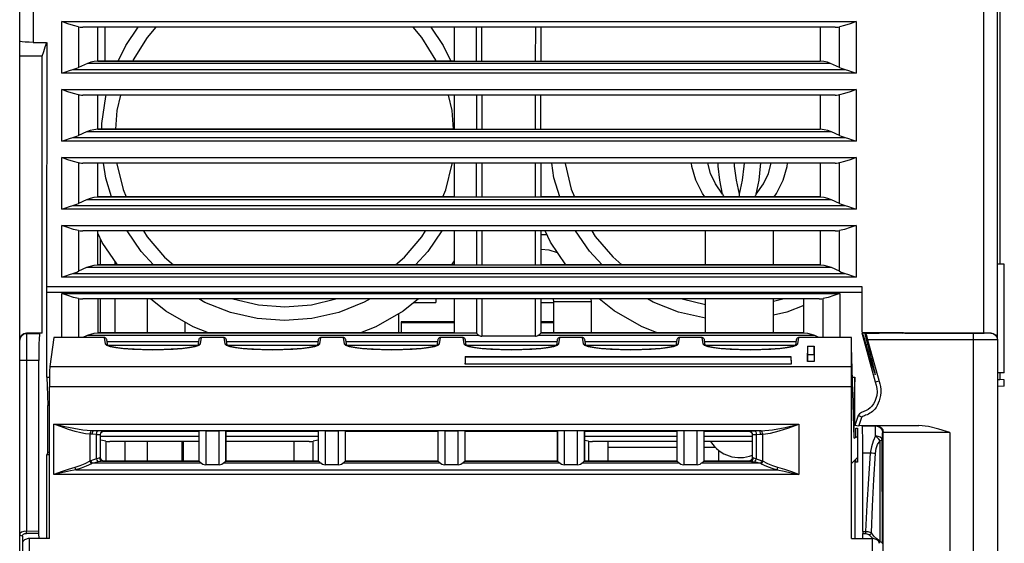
# Model space of a CAD drawing. Extents: x 0 to 420, y 0 to 297.
# Tile 5 of 30: x 190 to 226, y 52 to 71. Entities that reach past the tile are written whole.
import ezdxf

# ---------------------------------------------------------------- set-up
doc = ezdxf.new("R2010")
doc.units = 0
doc.header["$LTSCALE"] = 23.1
doc.layers.get('0').update_dxf_attribs({"linetype": 'CONTINUOUS'})

msp = doc.modelspace()

# ---------------------------------------------------------------- linework, layer by layer
at = {"color": 7, "linetype": 'CONTINUOUS'}
for p, q in [((190.216, 49.631), (190.216, 88.408)), ((226.216, 59.297), (226.216, 86.802)), ((190.716, 76.755), (190.716, 70.238)), ((225.716, 59.546), (225.716, 76.755)), ((226.304, 71.386), (226.304, 62.076)), ((191.769, 69.1), (191.769, 71.002)), ((191.769, 71.002), (221.013, 71.002)), ((192.385, 70.811), (192.385, 69.314)), ((220.236, 70.797), (192.547, 70.797)), ((193.091, 69.546), (193.091, 70.798)), ((193.359, 69.548), (193.359, 70.798)), ((206.216, 70.798), (206.216, 69.548)), ((207.232, 69.548), (207.229, 70.798)), ((209.204, 70.798), (209.2, 69.548)), ((209.404, 70.798), (209.404, 69.548)), ((219.691, 70.798), (219.691, 69.546)), ((220.398, 69.314), (220.398, 70.811)), ((221.013, 71.002), (221.013, 69.1)), ((190.241, 70.27), (190.216, 70.284)), ((190.716, 70.238), (191.207, 70.238)), ((191.211, 70.238), (191.204, 61.252)), ((191.045, 69.727), (190.216, 69.727)), ((191.045, 59.536), (191.045, 69.727)), ((192.178, 69.239), (220.605, 69.239)), ((192.714, 69.462), (192.385, 69.314)), ((220.069, 69.462), (192.714, 69.462)), ((193.091, 69.548), (219.691, 69.548)), ((193.359, 69.548), (193.091, 69.548)), ((206.216, 69.55), (193.359, 69.55)), ((206.216, 69.548), (207.029, 69.548)), ((207.076, 69.548), (207.15, 69.548)), ((209.404, 69.548), (219.691, 69.548)), ((220.398, 69.314), (220.069, 69.462)), ((221.013, 69.1), (191.769, 69.1)), ((191.769, 66.6), (191.769, 68.502)), ((191.769, 68.502), (221.013, 68.502)), ((192.385, 68.311), (192.385, 66.814)), ((220.236, 68.297), (192.547, 68.297)), ((193.091, 67.043), (193.091, 68.298)), ((206.216, 68.298), (206.216, 67.048)), ((207.029, 68.298), (207.029, 67.048)), ((207.229, 68.298), (207.229, 67.048)), ((209.204, 67.048), (209.204, 68.298)), ((209.404, 67.048), (209.404, 68.298)), ((219.691, 68.298), (219.691, 67.043)), ((220.398, 66.814), (220.398, 68.311)), ((221.013, 68.502), (221.013, 66.6)), ((192.178, 66.738), (220.605, 66.738)), ((192.682, 66.948), (192.385, 66.814)), ((220.1, 66.948), (192.682, 66.948)), ((206.216, 67.05), (193.091, 67.05)), ((193.091, 67.048), (219.691, 67.048)), ((206.216, 67.048), (207.028, 67.048)), ((207.028, 67.048), (207.028, 67.048)), ((207.229, 67.048), (209.279, 67.048)), ((209.405, 67.048), (209.405, 67.048)), ((209.405, 67.048), (219.691, 67.048)), ((220.398, 66.814), (220.1, 66.948)), ((221.013, 66.6), (191.769, 66.6)), ((191.769, 64.1), (191.769, 66.002)), ((191.769, 66.002), (221.013, 66.002)), ((221.013, 66.002), (221.013, 64.1)), ((192.385, 65.811), (192.385, 64.314)), ((220.236, 65.797), (192.547, 65.797)), ((193.091, 64.543), (193.091, 65.798)), ((206.139, 65.768), (206.141, 65.797)), ((206.216, 65.798), (206.216, 64.548)), ((207.029, 64.548), (207.029, 65.798)), ((207.229, 65.798), (207.229, 64.548)), ((209.204, 64.548), (209.204, 65.798)), ((209.404, 65.798), (209.404, 64.548)), ((219.691, 65.798), (219.691, 64.543)), ((220.398, 64.314), (220.398, 65.811)), ((206.216, 64.55), (193.091, 64.55)), ((193.091, 64.548), (219.691, 64.548)), ((206.216, 64.548), (207.029, 64.548)), ((207.229, 64.548), (209.281, 64.548)), ((219.691, 64.55), (209.404, 64.55)), ((216.716, 64.606), (216.716, 64.65)), ((216.716, 64.55), (216.716, 64.606)), ((192.178, 64.238), (220.605, 64.238)), ((192.682, 64.448), (192.385, 64.314)), ((220.1, 64.448), (192.682, 64.448)), ((220.398, 64.314), (220.1, 64.448)), ((221.013, 64.1), (191.769, 64.1)), ((191.769, 61.6), (191.769, 63.502)), ((191.769, 63.502), (221.013, 63.502)), ((221.013, 63.502), (221.013, 61.6)), ((192.385, 63.311), (192.385, 61.814)), ((220.236, 63.297), (192.547, 63.297)), ((193.091, 62.043), (193.091, 63.298)), ((206.216, 63.298), (206.216, 62.048)), ((207.029, 63.298), (207.029, 62.048)), ((207.229, 63.298), (207.229, 62.048)), ((209.204, 62.048), (209.204, 63.298)), ((209.404, 63.298), (209.404, 62.048)), ((209.404, 63.172), (209.618, 63.172)), ((215.466, 62.05), (215.466, 63.297)), ((217.966, 62.05), (217.966, 63.297)), ((219.691, 63.298), (219.691, 62.043)), ((220.398, 61.814), (220.398, 63.311)), ((193.188, 62.05), (193.188, 63.015)), ((206.216, 62.05), (193.091, 62.05)), ((193.091, 62.048), (219.691, 62.048)), ((193.731, 62.05), (193.731, 62.178)), ((206.216, 62.2), (206.114, 62.05)), ((206.216, 62.048), (207.029, 62.048)), ((207.229, 62.048), (209.281, 62.048)), ((219.691, 62.05), (209.404, 62.05)), ((226.466, 62.072), (226.216, 62.077)), ((226.466, 58.081), (226.466, 62.072)), ((192.178, 61.738), (220.605, 61.738)), ((192.682, 61.948), (192.385, 61.814)), ((220.1, 61.948), (192.682, 61.948)), ((220.398, 61.814), (220.1, 61.948)), ((221.013, 61.6), (191.769, 61.6)), ((191.207, 61.252), (221.216, 61.252)), ((191.21, 61.047), (221.216, 61.047)), ((191.216, 57.913), (191.216, 61.047)), ((191.769, 59.376), (191.769, 60.997)), ((191.769, 60.997), (220.413, 60.997)), ((220.413, 60.997), (220.413, 59.376)), ((221.216, 61.252), (221.216, 59.599)), ((192.385, 60.809), (192.385, 59.376)), ((219.648, 60.798), (192.535, 60.798)), ((193.091, 60.798), (193.091, 59.541)), ((193.187, 59.55), (193.187, 60.798)), ((193.731, 59.55), (193.731, 60.798)), ((194.924, 59.55), (194.924, 60.798)), ((204.734, 60.67), (205.536, 60.67)), ((205.536, 60.798), (205.536, 60.67)), ((206.216, 60.798), (206.216, 59.548)), ((207.029, 60.798), (207.029, 59.541)), ((207.229, 60.798), (207.229, 59.422)), ((209.204, 59.422), (209.204, 60.798)), ((209.404, 60.798), (209.404, 59.541)), ((209.404, 60.67), (209.884, 60.67)), ((209.884, 60.686), (209.869, 60.798)), ((209.884, 59.55), (209.884, 60.686)), ((211.269, 60.686), (211.258, 60.798)), ((211.269, 59.55), (211.269, 60.686)), ((214.608, 60.798), (215.466, 60.594)), ((215.466, 59.55), (215.466, 60.798)), ((217.966, 60.713), (218.318, 60.798)), ((217.966, 59.55), (217.966, 60.798)), ((219.091, 59.541), (219.091, 60.798)), ((219.798, 59.376), (219.798, 60.809)), ((204.181, 59.55), (204.181, 60.262)), ((196.309, 59.55), (196.309, 59.94)), ((204.261, 59.953), (204.261, 59.55)), ((206.216, 59.953), (204.261, 59.953)), ((204.261, 59.926), (206.216, 59.926)), ((209.884, 59.953), (209.404, 59.953)), ((209.404, 59.926), (209.884, 59.926)), ((190.466, 59.536), (190.466, 52.251)), ((191.045, 59.536), (190.466, 59.536)), ((190.466, 59.53), (190.951, 59.53)), ((191.045, 59.536), (190.951, 59.53)), ((206.216, 59.55), (193.091, 59.55)), ((193.091, 59.548), (206.216, 59.548)), ((206.216, 59.548), (207.029, 59.548)), ((219.091, 59.55), (209.404, 59.55)), ((209.404, 59.548), (219.091, 59.548)), ((221.216, 59.599), (221.231, 59.546)), ((221.216, 59.547), (221.716, 57.75)), ((221.231, 59.546), (221.345, 59.546)), ((221.234, 59.546), (221.231, 59.546)), ((221.738, 59.546), (221.234, 59.546)), ((221.234, 59.546), (221.248, 59.517)), ((221.345, 59.539), (221.854, 59.54)), ((221.356, 59.539), (221.345, 59.539)), ((221.356, 59.546), (222.734, 59.546)), ((225.328, 59.539), (221.356, 59.539)), ((222.252, 59.54), (221.814, 59.54)), ((222.229, 59.54), (222.124, 59.54)), ((222.522, 59.541), (222.229, 59.54)), ((222.407, 59.541), (222.323, 59.541)), ((222.514, 59.541), (222.407, 59.541)), ((222.699, 59.542), (222.514, 59.541)), ((222.622, 59.542), (222.544, 59.541)), ((222.678, 59.542), (222.622, 59.542)), ((222.706, 59.542), (222.678, 59.542)), ((222.734, 59.542), (222.705, 59.542)), ((222.805, 59.542), (223.805, 59.542)), ((222.805, 59.541), (222.805, 59.542)), ((223.805, 59.541), (222.805, 59.541)), ((223.805, 59.542), (224.44, 59.542)), ((223.805, 59.541), (224.492, 59.541)), ((223.805, 59.541), (223.805, 59.541)), ((224.791, 59.542), (224.44, 59.542)), ((224.492, 59.541), (224.739, 59.541)), ((224.739, 59.541), (225.565, 59.541)), ((224.791, 59.542), (225.565, 59.542)), ((225.328, 59.546), (225.716, 59.546)), ((225.716, 59.546), (225.966, 59.547)), ((225.966, 59.54), (225.966, 59.547)), ((191.473, 59.376), (191.324, 58.311)), ((193.326, 59.376), (191.473, 59.376)), ((192.697, 59.445), (192.544, 59.376)), ((207.136, 59.445), (192.697, 59.445)), ((193.326, 59.376), (193.363, 59.14)), ((193.363, 59.14), (193.415, 59.092)), ((193.457, 59.083), (193.425, 59.291)), ((193.425, 59.231), (196.808, 59.231)), ((196.771, 59.089), (193.452, 59.089)), ((196.682, 59.046), (196.818, 59.091)), ((196.808, 59.291), (196.775, 59.083)), ((196.782, 59.086), (196.799, 59.111)), ((196.818, 59.091), (196.87, 59.14)), ((196.87, 59.14), (196.907, 59.376)), ((197.726, 59.376), (196.907, 59.376)), ((197.726, 59.376), (197.763, 59.14)), ((197.763, 59.14), (197.815, 59.092)), ((197.857, 59.083), (197.825, 59.291)), ((197.825, 59.231), (201.208, 59.231)), ((201.171, 59.089), (197.862, 59.089)), ((201.082, 59.046), (201.218, 59.091)), ((201.208, 59.291), (201.175, 59.083)), ((201.182, 59.086), (201.199, 59.111)), ((201.218, 59.091), (201.27, 59.14)), ((201.27, 59.14), (201.307, 59.376)), ((202.126, 59.376), (201.307, 59.376)), ((202.126, 59.376), (202.163, 59.14)), ((202.163, 59.14), (202.215, 59.092)), ((202.257, 59.083), (202.225, 59.291)), ((202.225, 59.231), (205.608, 59.231)), ((205.571, 59.089), (202.262, 59.089)), ((205.482, 59.046), (205.618, 59.091)), ((205.608, 59.291), (205.575, 59.083)), ((205.582, 59.086), (205.599, 59.111)), ((205.618, 59.091), (205.67, 59.14)), ((205.67, 59.14), (205.707, 59.376)), ((206.526, 59.376), (205.707, 59.376)), ((206.526, 59.376), (206.563, 59.14)), ((206.563, 59.14), (206.615, 59.092)), ((206.657, 59.083), (206.625, 59.291)), ((206.625, 59.231), (210.008, 59.231)), ((209.971, 59.089), (206.662, 59.089)), ((209.204, 59.422), (207.229, 59.422)), ((219.486, 59.445), (209.297, 59.445)), ((209.882, 59.046), (210.018, 59.091)), ((210.008, 59.291), (209.975, 59.083)), ((209.982, 59.086), (209.999, 59.111)), ((210.018, 59.091), (210.07, 59.14)), ((210.07, 59.14), (210.107, 59.376)), ((210.926, 59.376), (210.107, 59.376)), ((210.926, 59.376), (210.963, 59.14)), ((210.963, 59.14), (211.015, 59.092)), ((211.057, 59.083), (211.025, 59.291)), ((211.025, 59.231), (214.408, 59.231)), ((214.371, 59.089), (211.062, 59.089)), ((214.282, 59.046), (214.418, 59.091)), ((214.408, 59.291), (214.375, 59.083)), ((214.382, 59.086), (214.399, 59.111)), ((214.418, 59.091), (214.47, 59.14)), ((214.47, 59.14), (214.507, 59.376)), ((215.326, 59.376), (214.507, 59.376)), ((215.326, 59.376), (215.363, 59.14)), ((215.363, 59.14), (215.415, 59.092)), ((215.457, 59.083), (215.425, 59.291)), ((215.425, 59.231), (218.808, 59.231)), ((218.771, 59.089), (215.462, 59.089)), ((218.682, 59.046), (218.818, 59.091)), ((218.808, 59.291), (218.775, 59.083)), ((218.782, 59.086), (218.799, 59.111)), ((218.818, 59.091), (218.87, 59.14)), ((218.87, 59.14), (218.907, 59.376)), ((220.839, 59.376), (218.907, 59.376)), ((219.639, 59.376), (219.486, 59.445)), ((220.839, 59.21), (220.839, 59.376)), ((220.843, 59.047), (220.839, 59.21)), ((221.369, 59.124), (221.441, 59.134)), ((225.332, 59.288), (221.434, 59.288)), ((225.332, 35.038), (225.332, 59.288)), ((226.216, 59.29), (226.216, 35.04)), ((194.735, 58.931), (195.12, 58.926)), ((195.12, 58.926), (195.505, 58.931)), ((195.505, 58.931), (195.869, 58.947)), ((199.135, 58.931), (199.52, 58.926)), ((199.52, 58.926), (199.905, 58.931)), ((199.905, 58.931), (200.269, 58.947)), ((203.535, 58.931), (203.92, 58.926)), ((203.92, 58.926), (204.305, 58.931)), ((204.305, 58.931), (204.669, 58.947)), ((207.935, 58.931), (208.32, 58.926)), ((208.32, 58.926), (208.705, 58.931)), ((208.705, 58.931), (209.069, 58.947)), ((212.335, 58.931), (212.72, 58.926)), ((212.72, 58.926), (213.105, 58.931)), ((213.105, 58.931), (213.469, 58.947)), ((216.735, 58.931), (217.12, 58.926)), ((217.12, 58.926), (217.505, 58.931)), ((217.505, 58.931), (217.869, 58.947)), ((219.221, 59.054), (219.216, 58.803)), ((219.216, 58.491), (219.216, 58.803)), ((219.221, 58.743), (219.216, 58.491)), ((219.221, 59.054), (219.462, 59.054)), ((219.221, 59.054), (219.221, 58.743)), ((219.462, 58.743), (219.221, 58.743)), ((219.462, 59.054), (219.466, 58.803)), ((219.462, 58.743), (219.462, 59.054)), ((219.462, 58.743), (219.466, 58.491)), ((219.466, 58.803), (219.466, 58.491)), ((220.841, 59.047), (220.839, 59.047)), ((220.839, 51.978), (220.839, 59.047)), ((220.939, 55.67), (220.843, 59.047)), ((190.919, 52.241), (190.919, 58.528)), ((206.621, 58.68), (206.616, 58.428)), ((206.621, 58.65), (206.616, 58.397)), ((206.616, 58.397), (206.616, 58.428)), ((218.616, 58.397), (206.616, 58.397)), ((206.621, 58.68), (206.621, 58.65)), ((206.621, 58.68), (218.612, 58.68)), ((218.612, 58.65), (206.621, 58.65)), ((218.612, 58.68), (218.616, 58.428)), ((218.612, 58.65), (218.612, 58.68)), ((218.612, 58.65), (218.616, 58.397)), ((218.616, 58.428), (218.616, 58.397)), ((219.466, 58.491), (219.216, 58.491)), ((191.324, 58.311), (220.839, 58.311)), ((226.466, 58.081), (226.216, 58.077)), ((226.304, 58.078), (226.304, 57.827)), ((191.216, 57.913), (191.314, 57.913)), ((220.875, 57.913), (220.966, 57.913)), ((220.966, 56.142), (220.966, 57.913)), ((221.716, 57.75), (221.853, 57.779)), ((226.216, 57.827), (226.304, 57.827)), ((226.466, 57.823), (226.304, 57.826)), ((226.466, 57.582), (226.466, 57.823)), ((191.313, 51.978), (191.313, 57.565)), ((220.839, 57.565), (191.313, 57.565)), ((226.466, 57.582), (226.216, 57.578)), ((191.248, 55.147), (191.248, 56.878)), ((191.313, 56.878), (191.248, 56.878)), ((220.933, 56.806), (220.907, 56.806)), ((220.909, 56.726), (220.933, 56.726)), ((220.933, 55.859), (220.933, 56.806)), ((221.09, 56.504), (220.966, 56.142)), ((221.225, 56.449), (221.09, 56.504)), ((221.112, 56.119), (221.225, 56.449)), ((191.471, 54.338), (191.471, 56.184)), ((191.471, 56.184), (218.906, 56.184)), ((217.441, 55.939), (192.937, 55.939)), ((193.102, 55.938), (192.937, 55.939)), ((193.311, 55.933), (193.312, 55.93)), ((193.314, 55.93), (196.811, 55.93)), ((196.818, 55.936), (196.811, 55.93)), ((196.811, 55.93), (196.811, 54.83)), ((196.818, 54.823), (196.818, 55.936)), ((197.067, 55.939), (197.067, 54.693)), ((197.067, 55.939), (197.555, 55.939)), ((197.555, 54.693), (197.555, 55.939)), ((197.805, 55.936), (197.805, 54.823)), ((197.805, 55.936), (197.811, 55.93)), ((197.811, 54.83), (197.811, 55.93)), ((197.811, 55.93), (201.211, 55.93)), ((201.218, 55.936), (201.211, 55.93)), ((201.211, 55.93), (201.211, 54.83)), ((201.218, 54.823), (201.218, 55.936)), ((201.467, 55.939), (201.467, 54.693)), ((201.467, 55.939), (201.955, 55.939)), ((201.955, 54.693), (201.955, 55.939)), ((202.205, 55.936), (202.205, 54.823)), ((202.205, 55.936), (202.211, 55.93)), ((202.211, 54.83), (202.211, 55.93)), ((202.211, 55.93), (205.611, 55.93)), ((205.618, 55.936), (205.611, 55.93)), ((205.611, 55.93), (205.611, 54.83)), ((205.618, 54.823), (205.618, 55.936)), ((205.867, 55.939), (205.867, 54.693)), ((205.867, 55.939), (206.355, 55.939)), ((206.355, 54.693), (206.355, 55.939)), ((206.605, 55.936), (206.605, 54.823)), ((206.605, 55.936), (206.611, 55.93)), ((206.611, 54.83), (206.611, 55.93)), ((206.611, 55.93), (210.011, 55.93)), ((210.018, 55.936), (210.011, 55.93)), ((210.011, 55.93), (210.011, 54.83)), ((210.018, 54.823), (210.018, 55.936)), ((210.267, 55.939), (210.267, 54.693)), ((210.755, 55.939), (210.267, 55.939)), ((210.755, 54.693), (210.755, 55.939)), ((211.005, 55.936), (211.005, 54.823)), ((211.005, 55.936), (211.011, 55.93)), ((211.011, 54.83), (211.011, 55.93)), ((211.011, 55.93), (214.411, 55.93)), ((214.418, 55.936), (214.411, 55.93)), ((214.411, 55.93), (214.411, 54.83)), ((214.418, 54.823), (214.418, 55.936)), ((215.155, 55.939), (214.667, 55.939)), ((214.667, 55.939), (214.667, 54.693)), ((215.155, 54.693), (215.155, 55.939)), ((215.405, 55.936), (215.405, 54.823)), ((215.405, 55.936), (215.411, 55.93)), ((215.411, 55.93), (217.064, 55.93)), ((215.411, 54.83), (215.411, 55.93)), ((217.066, 55.93), (217.066, 55.933)), ((217.441, 55.939), (217.276, 55.938)), ((218.906, 56.184), (218.906, 54.338)), ((221.109, 56.109), (220.966, 56.142)), ((221, 56.045), (221.056, 56.042)), ((221, 55.708), (221, 56.045)), ((221.056, 56.042), (221.056, 54.792)), ((221.232, 56.125), (221.113, 56.133)), ((221.232, 56.133), (223.321, 56.133)), ((221.232, 56.125), (221.734, 56.125)), ((221.76, 56.128), (221.734, 56.125)), ((222.01, 55.878), (221.984, 55.875)), ((222.01, 35.033), (222.01, 55.878)), ((224.466, 55.883), (224.466, 35.038)), ((192.804, 55.817), (192.804, 54.821)), ((193.046, 55.813), (192.881, 55.815)), ((193.046, 54.911), (193.046, 55.813)), ((193.185, 55.808), (193.185, 54.951)), ((193.189, 55.805), (193.185, 55.808)), ((193.189, 54.955), (193.189, 55.805)), ((193.189, 55.747), (196.811, 55.747)), ((193.385, 55.559), (193.385, 54.83)), ((196.811, 55.548), (193.535, 55.548)), ((194.091, 55.548), (194.091, 54.83)), ((194.924, 54.83), (194.924, 55.548)), ((196.181, 55.548), (196.181, 54.83)), ((196.251, 54.83), (196.251, 55.548)), ((197.811, 55.747), (201.211, 55.747)), ((200.873, 55.548), (197.811, 55.548)), ((200.316, 54.83), (200.316, 55.548)), ((201.023, 54.83), (201.023, 55.559)), ((211.011, 55.747), (214.411, 55.747)), ((211.16, 55.559), (211.011, 55.593)), ((211.16, 55.559), (211.16, 54.83)), ((214.411, 55.548), (211.31, 55.548)), ((211.866, 55.548), (211.866, 54.83)), ((215.411, 55.747), (217.189, 55.747)), ((217.189, 55.548), (215.411, 55.548)), ((217.189, 55.805), (217.192, 55.808)), ((217.189, 55.805), (217.189, 54.955)), ((217.192, 54.951), (217.192, 55.808)), ((217.331, 55.813), (217.496, 55.815)), ((217.331, 55.813), (217.331, 54.911)), ((217.574, 54.821), (217.574, 55.817)), ((220.939, 55.67), (221.056, 55.738)), ((221.896, 51.872), (221.892, 55.579)), ((221.979, 51.799), (221.974, 55.596)), ((191.248, 55.147), (191.216, 55.057)), ((191.313, 55.147), (191.248, 55.147)), ((211.866, 55.341), (214.411, 55.341)), ((215.411, 55.341), (215.824, 55.341)), ((215.957, 54.83), (215.957, 55.223)), ((221.527, 55.123), (221.263, 55.123)), ((221.263, 52.241), (221.263, 55.123)), ((221.574, 55.349), (221.527, 55.123)), ((191.216, 51.978), (191.216, 55.057)), ((191.313, 55.057), (191.216, 55.057)), ((192.832, 54.835), (192.804, 54.821)), ((192.859, 54.733), (192.887, 54.748)), ((196.913, 54.748), (192.887, 54.748)), ((193.189, 54.955), (193.185, 54.951)), ((193.264, 54.823), (196.819, 54.823)), ((193.314, 54.83), (193.31, 54.826)), ((196.811, 54.83), (193.314, 54.83)), ((196.818, 54.823), (196.811, 54.83)), ((201.313, 54.748), (197.709, 54.748)), ((197.804, 54.823), (201.219, 54.823)), ((197.805, 54.823), (197.811, 54.83)), ((201.211, 54.83), (197.811, 54.83)), ((201.218, 54.823), (201.211, 54.83)), ((205.713, 54.748), (202.109, 54.748)), ((202.204, 54.823), (205.619, 54.823)), ((202.205, 54.823), (202.211, 54.83)), ((205.611, 54.83), (202.211, 54.83)), ((205.618, 54.823), (205.611, 54.83)), ((210.113, 54.748), (206.509, 54.748)), ((206.604, 54.823), (210.019, 54.823)), ((206.605, 54.823), (206.611, 54.83)), ((210.011, 54.83), (206.611, 54.83)), ((210.018, 54.823), (210.011, 54.83)), ((214.513, 54.748), (210.909, 54.748)), ((211.004, 54.823), (214.419, 54.823)), ((211.005, 54.823), (211.011, 54.83)), ((214.411, 54.83), (211.011, 54.83)), ((214.418, 54.823), (214.411, 54.83)), ((217.49, 54.748), (215.309, 54.748)), ((215.404, 54.823), (217.114, 54.823)), ((215.405, 54.823), (215.411, 54.83)), ((217.064, 54.83), (215.411, 54.83)), ((217.064, 54.83), (217.067, 54.826)), ((217.189, 54.955), (217.192, 54.951)), ((217.49, 54.748), (217.519, 54.733)), ((217.574, 54.821), (217.546, 54.835)), ((221.056, 54.959), (220.839, 54.742)), ((220.966, 54.869), (220.966, 51.978)), ((221, 54.795), (221, 54.903)), ((221.056, 54.792), (221, 54.795)), ((192.279, 54.51), (218.099, 54.51)), ((197.555, 54.693), (197.067, 54.693)), ((201.955, 54.693), (201.467, 54.693)), ((206.355, 54.693), (205.867, 54.693)), ((210.755, 54.693), (210.267, 54.693)), ((215.155, 54.693), (214.667, 54.693)), ((218.906, 54.338), (191.471, 54.338)), ((190.465, 52.169), (190.466, 52.251)), ((190.919, 52.241), (190.466, 52.251)), ((221.263, 52.241), (221.356, 52.243)), ((221.356, 52.243), (221.358, 52.161)), ((190.315, 52.067), (190.315, 49.731)), ((190.921, 52.159), (190.465, 52.169)), ((190.567, 51.978), (190.567, 50.588)), ((191.313, 51.978), (190.567, 51.978)), ((190.929, 51.978), (190.921, 52.159)), ((220.839, 51.978), (221.611, 51.978)), ((221.254, 51.978), (221.262, 52.159)), ((221.262, 52.159), (221.358, 52.161)), ((221.611, 50.588), (221.611, 51.978)), ((221.896, 51.872), (221.776, 51.966))]:
    msp.add_line(p, q, dxfattribs=at)
for points in [[(192.385, 70.811), (192.2, 70.855), (191.994, 70.921), (191.769, 71.002)], [(192.385, 70.811), (192.438, 70.803), (192.492, 70.799), (192.546, 70.797)], [(193.843, 69.548), (194.118, 70.12), (194.578, 70.797)], [(195.229, 70.797), (194.908, 70.421), (194.4, 69.592), (194.381, 69.548)], [(205.552, 69.548), (205.536, 69.586), (205.026, 70.419), (204.703, 70.797)], [(205.354, 70.797), (205.812, 70.126), (206.09, 69.548)], [(207.029, 69.548), (207.029, 69.969), (207.029, 70.386), (207.03, 70.798)], [(220.236, 70.797), (220.291, 70.799), (220.345, 70.803), (220.398, 70.811)], [(221.013, 71.002), (220.789, 70.921), (220.583, 70.855), (220.398, 70.811)], [(190.716, 70.238), (190.562, 70.241), (190.423, 70.247), (190.313, 70.257), (190.241, 70.27)], [(191.045, 69.727), (191.1, 69.903), (191.156, 70.074), (191.211, 70.238)], [(191.769, 69.1), (191.912, 69.152), (192.047, 69.198), (192.178, 69.239)], [(192.178, 69.239), (192.248, 69.26), (192.317, 69.285), (192.385, 69.314)], [(193.091, 69.546), (192.956, 69.532), (192.83, 69.505), (192.714, 69.462)], [(207.029, 69.548), (207.035, 69.548), (207.076, 69.548)], [(209.284, 69.548), (209.346, 69.548), (209.389, 69.548), (209.404, 69.548)], [(220.069, 69.462), (219.953, 69.505), (219.827, 69.532), (219.691, 69.546)], [(220.398, 69.314), (220.466, 69.285), (220.535, 69.26), (220.605, 69.239)], [(220.605, 69.239), (220.735, 69.198), (220.871, 69.152), (221.013, 69.1)], [(192.385, 68.311), (192.2, 68.355), (191.994, 68.421), (191.769, 68.502)], [(192.385, 68.311), (192.438, 68.303), (192.492, 68.299), (192.546, 68.297)], [(193.235, 67.05), (193.235, 67.251), (193.385, 68.248), (193.4, 68.297)], [(193.93, 68.297), (193.794, 67.733), (193.74, 67.05)], [(206.193, 67.048), (206.14, 67.726), (206.003, 68.297)], [(220.236, 68.297), (220.291, 68.299), (220.345, 68.303), (220.398, 68.311)], [(221.013, 68.502), (220.789, 68.421), (220.583, 68.355), (220.398, 68.311)], [(191.769, 66.6), (191.912, 66.652), (192.047, 66.698), (192.178, 66.738)], [(192.178, 66.738), (192.248, 66.76), (192.317, 66.785), (192.385, 66.814)], [(193.091, 67.043), (192.945, 67.025), (192.808, 66.994), (192.682, 66.948)], [(207.028, 67.048), (207.043, 67.048), (207.086, 67.048), (207.149, 67.048), (207.229, 67.048)], [(209.279, 67.048), (209.342, 67.048), (209.388, 67.048), (209.405, 67.048)], [(220.1, 66.948), (219.975, 66.994), (219.838, 67.025), (219.691, 67.043)], [(220.398, 66.814), (220.466, 66.785), (220.535, 66.76), (220.605, 66.738)], [(220.605, 66.738), (220.735, 66.698), (220.871, 66.652), (221.013, 66.6)], [(192.385, 65.811), (192.2, 65.855), (191.994, 65.921), (191.769, 66.002)], [(221.013, 66.002), (220.789, 65.921), (220.583, 65.855), (220.398, 65.811)], [(192.385, 65.811), (192.438, 65.803), (192.492, 65.799), (192.546, 65.797)], [(193.601, 64.55), (193.386, 65.245), (193.303, 65.797)], [(193.791, 65.797), (193.793, 65.774), (194.022, 64.82), (194.134, 64.55)], [(205.799, 64.55), (205.908, 64.812), (206.139, 65.768)], [(210.104, 64.55), (209.886, 65.255), (209.804, 65.797)], [(210.292, 65.797), (210.293, 65.784), (210.522, 64.83), (210.638, 64.55)], [(215.44, 64.55), (215.349, 64.672), (215.105, 65.165), (214.964, 65.672), (214.953, 65.797)], [(216.096, 64.658), (215.83, 65.036), (215.653, 65.415), (215.551, 65.797)], [(216.096, 64.658), (215.996, 65.172), (215.936, 65.687), (215.932, 65.797)], [(216.716, 64.65), (216.605, 65.166), (216.538, 65.683), (216.534, 65.797)], [(216.716, 64.65), (216.828, 65.166), (216.894, 65.683), (216.899, 65.797)], [(217.336, 64.658), (217.602, 65.036), (217.78, 65.415), (217.882, 65.797)], [(217.336, 64.658), (217.437, 65.172), (217.496, 65.687), (217.501, 65.797)], [(217.992, 64.55), (218.083, 64.672), (218.327, 65.165), (218.469, 65.672), (218.48, 65.797)], [(220.236, 65.797), (220.291, 65.799), (220.345, 65.803), (220.398, 65.811)], [(193.091, 64.543), (192.945, 64.525), (192.808, 64.494), (192.682, 64.448)], [(207.029, 64.548), (207.044, 64.548), (207.087, 64.548), (207.152, 64.548), (207.229, 64.548)], [(209.281, 64.548), (209.345, 64.548), (209.388, 64.548), (209.404, 64.548)], [(216.152, 64.55), (216.132, 64.588), (216.115, 64.622), (216.101, 64.648), (216.096, 64.658)], [(217.28, 64.55), (217.292, 64.572), (217.305, 64.597), (217.316, 64.619), (217.325, 64.636), (217.336, 64.658)], [(220.1, 64.448), (219.975, 64.494), (219.838, 64.525), (219.691, 64.543)], [(191.769, 64.1), (191.912, 64.152), (192.047, 64.198), (192.178, 64.238)], [(192.178, 64.238), (192.248, 64.26), (192.317, 64.285), (192.385, 64.314)], [(220.398, 64.314), (220.466, 64.285), (220.535, 64.26), (220.605, 64.238)], [(220.605, 64.238), (220.735, 64.198), (220.871, 64.152), (221.013, 64.1)], [(192.385, 63.311), (192.2, 63.355), (191.994, 63.421), (191.769, 63.502)], [(221.013, 63.502), (220.789, 63.421), (220.583, 63.355), (220.398, 63.311)], [(192.385, 63.311), (192.438, 63.303), (192.492, 63.299), (192.546, 63.297)], [(193.819, 62.05), (193.255, 62.877), (193.091, 63.216)], [(195.146, 62.05), (194.689, 62.542), (194.174, 63.297)], [(194.775, 63.297), (194.907, 63.081), (195.548, 62.33), (195.877, 62.05)], [(204.056, 62.05), (204.388, 62.333), (205.025, 63.08), (205.158, 63.297)], [(205.758, 63.297), (205.248, 62.548), (204.787, 62.05)], [(210.326, 62.05), (209.755, 62.887), (209.557, 63.297)], [(211.655, 62.05), (211.189, 62.552), (210.681, 63.297)], [(211.281, 63.297), (211.407, 63.091), (212.048, 62.34), (212.388, 62.05)], [(220.236, 63.297), (220.291, 63.299), (220.345, 63.303), (220.398, 63.311)], [(210.022, 62.495), (209.705, 62.591), (209.404, 62.621)], [(193.091, 62.043), (192.945, 62.025), (192.808, 61.994), (192.682, 61.948)], [(207.029, 62.048), (207.044, 62.048), (207.087, 62.048), (207.152, 62.048), (207.229, 62.048)], [(209.281, 62.048), (209.345, 62.048), (209.388, 62.048), (209.404, 62.048)], [(220.1, 61.948), (219.975, 61.994), (219.838, 62.025), (219.691, 62.043)], [(191.769, 61.6), (191.912, 61.651), (192.047, 61.698), (192.178, 61.738)], [(192.178, 61.738), (192.248, 61.76), (192.317, 61.785), (192.385, 61.814)], [(220.398, 61.814), (220.466, 61.785), (220.535, 61.76), (220.605, 61.738)], [(220.605, 61.738), (220.735, 61.698), (220.871, 61.651), (221.013, 61.6)], [(191.204, 61.252), (191.204, 61.173), (191.205, 61.107), (191.207, 61.063), (191.21, 61.047)], [(192.385, 60.809), (192.199, 60.852), (191.994, 60.917), (191.769, 60.997)], [(220.413, 60.997), (220.189, 60.917), (219.983, 60.852), (219.798, 60.809)], [(192.385, 60.809), (192.434, 60.803), (192.484, 60.799), (192.535, 60.798)], [(197.165, 59.55), (196.604, 59.77), (195.601, 60.349), (195.038, 60.798)], [(199.966, 60), (198.96, 60.076), (197.975, 60.301), (197.036, 60.67), (196.814, 60.798)], [(198.065, 60.798), (199.005, 60.575), (199.982, 60.5), (200.957, 60.579), (201.859, 60.798)], [(203.119, 60.798), (202.904, 60.673), (201.962, 60.302), (200.975, 60.076), (199.966, 60)], [(204.895, 60.798), (204.332, 60.349), (203.329, 59.77), (202.768, 59.55)], [(210.576, 60.685), (210.397, 60.685), (210.23, 60.685), (210.087, 60.685), (209.977, 60.686), (209.907, 60.686), (209.884, 60.686)], [(211.269, 60.686), (211.245, 60.686), (211.176, 60.686), (211.066, 60.685), (210.923, 60.685), (210.756, 60.685), (210.576, 60.685)], [(213.691, 59.55), (213.104, 59.78), (212.101, 60.359), (211.551, 60.798)], [(215.466, 60.085), (215.46, 60.086), (214.475, 60.311), (213.536, 60.68), (213.331, 60.798)], [(219.091, 60.56), (218.462, 60.312), (217.966, 60.199)], [(219.648, 60.798), (219.698, 60.799), (219.749, 60.803), (219.798, 60.809)], [(190.466, 59.536), (190.37, 59.517), (190.29, 59.463), (190.236, 59.383), (190.216, 59.286)], [(190.216, 59.28), (190.235, 59.376), (190.29, 59.457), (190.371, 59.511), (190.466, 59.53)], [(190.951, 59.53), (190.941, 59.481), (190.932, 59.338), (190.925, 59.116), (190.921, 58.837), (190.919, 58.528)], [(193.091, 59.541), (192.95, 59.522), (192.819, 59.491), (192.697, 59.445)], [(207.029, 59.541), (207.041, 59.519), (207.079, 59.484), (207.136, 59.445)], [(209.297, 59.445), (209.354, 59.484), (209.392, 59.519), (209.404, 59.541)], [(219.486, 59.445), (219.364, 59.491), (219.232, 59.522), (219.091, 59.541)], [(221.248, 59.517), (221.277, 59.429), (221.32, 59.291), (221.369, 59.124)], [(221.441, 59.129), (221.398, 59.294), (221.365, 59.428), (221.347, 59.512), (221.345, 59.539)], [(221.356, 59.539), (221.36, 59.533), (221.366, 59.515), (221.376, 59.486), (221.388, 59.447), (221.402, 59.399), (221.418, 59.345), (221.434, 59.288)], [(221.814, 59.54), (221.596, 59.54), (221.518, 59.54)], [(222.66, 59.544), (222.453, 59.545), (222.147, 59.545), (221.738, 59.546)], [(222.706, 59.542), (222.749, 59.543), (222.66, 59.544)], [(225.966, 59.54), (225.935, 59.54), (225.845, 59.539), (225.704, 59.539), (225.526, 59.539), (225.328, 59.539)], [(225.332, 59.288), (225.332, 59.384), (225.331, 59.465), (225.329, 59.52), (225.328, 59.539)], [(225.565, 59.541), (225.646, 59.541), (225.703, 59.541), (225.725, 59.542)], [(225.725, 59.542), (225.704, 59.542), (225.645, 59.542), (225.565, 59.542)], [(225.966, 59.547), (226.061, 59.528), (226.139, 59.478), (226.194, 59.401), (226.216, 59.297)], [(225.966, 59.54), (226.062, 59.521), (226.143, 59.467), (226.197, 59.386), (226.216, 59.29)], [(193.425, 59.291), (193.423, 59.299), (193.415, 59.32), (193.403, 59.339), (193.388, 59.355), (193.369, 59.367), (193.348, 59.374), (193.326, 59.376)], [(193.363, 59.14), (193.4, 59.133), (193.432, 59.113), (193.454, 59.081)], [(193.415, 59.092), (193.551, 59.046), (193.762, 59.005), (194.038, 58.972)], [(196.799, 59.111), (196.831, 59.132), (196.87, 59.14)], [(196.907, 59.376), (196.885, 59.374), (196.864, 59.367), (196.845, 59.355), (196.83, 59.34), (196.817, 59.321), (196.81, 59.3), (196.808, 59.291)], [(197.825, 59.291), (197.823, 59.299), (197.815, 59.32), (197.803, 59.339), (197.788, 59.355), (197.769, 59.367), (197.748, 59.374), (197.726, 59.376)], [(197.763, 59.14), (197.8, 59.133), (197.832, 59.113), (197.854, 59.081)], [(197.815, 59.092), (197.951, 59.046), (198.162, 59.005), (198.438, 58.972)], [(201.199, 59.111), (201.231, 59.132), (201.27, 59.14)], [(201.307, 59.376), (201.285, 59.374), (201.264, 59.367), (201.245, 59.355), (201.23, 59.34), (201.217, 59.321), (201.21, 59.3), (201.208, 59.291)], [(202.225, 59.291), (202.223, 59.299), (202.215, 59.32), (202.203, 59.339), (202.188, 59.355), (202.169, 59.367), (202.148, 59.374), (202.126, 59.376)], [(202.163, 59.14), (202.2, 59.133), (202.232, 59.113), (202.254, 59.081)], [(202.215, 59.092), (202.351, 59.046), (202.562, 59.005), (202.838, 58.972)], [(205.599, 59.111), (205.631, 59.132), (205.67, 59.14)], [(205.707, 59.376), (205.685, 59.374), (205.664, 59.367), (205.645, 59.355), (205.63, 59.34), (205.617, 59.321), (205.61, 59.3), (205.608, 59.291)], [(206.625, 59.291), (206.623, 59.299), (206.615, 59.32), (206.603, 59.339), (206.588, 59.355), (206.569, 59.367), (206.548, 59.374), (206.526, 59.376)], [(206.563, 59.14), (206.6, 59.133), (206.632, 59.113), (206.654, 59.081)], [(206.615, 59.092), (206.751, 59.046), (206.962, 59.005), (207.238, 58.972)], [(207.136, 59.445), (207.165, 59.433), (207.196, 59.425), (207.229, 59.422)], [(209.204, 59.422), (209.237, 59.425), (209.268, 59.433), (209.297, 59.445)], [(209.999, 59.111), (210.031, 59.132), (210.07, 59.14)], [(210.107, 59.376), (210.085, 59.374), (210.064, 59.367), (210.045, 59.355), (210.03, 59.34), (210.017, 59.321), (210.01, 59.3), (210.008, 59.291)], [(211.025, 59.291), (211.023, 59.299), (211.015, 59.32), (211.003, 59.339), (210.988, 59.355), (210.969, 59.367), (210.948, 59.374), (210.926, 59.376)], [(210.963, 59.14), (211, 59.133), (211.032, 59.113), (211.054, 59.081)], [(211.015, 59.092), (211.151, 59.046), (211.362, 59.005), (211.638, 58.972)], [(214.399, 59.111), (214.431, 59.132), (214.47, 59.14)], [(214.507, 59.376), (214.485, 59.374), (214.464, 59.367), (214.445, 59.355), (214.43, 59.34), (214.417, 59.321), (214.41, 59.3), (214.408, 59.291)], [(215.425, 59.291), (215.423, 59.299), (215.415, 59.32), (215.403, 59.339), (215.388, 59.355), (215.369, 59.367), (215.348, 59.374), (215.326, 59.376)], [(215.363, 59.14), (215.4, 59.133), (215.432, 59.113), (215.454, 59.081)], [(215.415, 59.092), (215.551, 59.046), (215.762, 59.005), (216.038, 58.972)], [(218.799, 59.111), (218.831, 59.132), (218.87, 59.14)], [(218.907, 59.376), (218.885, 59.374), (218.864, 59.367), (218.845, 59.355), (218.83, 59.34), (218.817, 59.321), (218.81, 59.3), (218.808, 59.291)], [(221.434, 59.288), (221.882, 57.675), (221.906, 57.568), (221.919, 57.459), (221.919, 57.351), (221.908, 57.244), (221.888, 57.142), (221.86, 57.047), (221.827, 56.957), (221.788, 56.873), (221.743, 56.799), (221.697, 56.74), (221.652, 56.693), (221.609, 56.653), (221.564, 56.618), (221.516, 56.587), (221.465, 56.559), (221.412, 56.534), (221.362, 56.515), (221.318, 56.499), (221.282, 56.487), (221.247, 56.474), (221.225, 56.449)], [(221.369, 59.124), (221.45, 58.844), (221.519, 58.61), (221.576, 58.421), (221.621, 58.273), (221.657, 58.163), (221.683, 58.085), (221.701, 58.035), (221.713, 58.01), (221.717, 58.007)], [(221.717, 58.007), (221.717, 58.009), (221.715, 58.033), (221.706, 58.082), (221.689, 58.16), (221.663, 58.27), (221.627, 58.419), (221.578, 58.61), (221.516, 58.846), (221.441, 59.129)], [(226.216, 59.29), (226.173, 59.29), (226.048, 59.289), (225.853, 59.289), (225.606, 59.288), (225.332, 59.288)], [(196.785, 59.087), (196.777, 59.084), (196.731, 59.065), (196.651, 59.042), (196.539, 59.019), (196.397, 58.997), (196.227, 58.976), (196.027, 58.959), (195.798, 58.944), (195.539, 58.933), (195.256, 58.927), (194.966, 58.927), (194.684, 58.933), (194.425, 58.944), (194.196, 58.959), (193.997, 58.977), (193.827, 58.998), (193.687, 59.02), (193.577, 59.043), (193.498, 59.066), (193.452, 59.086)], [(194.038, 58.972), (194.368, 58.947), (194.735, 58.931)], [(195.869, 58.947), (196.197, 58.972), (196.471, 59.006), (196.682, 59.046)], [(201.185, 59.087), (201.177, 59.084), (201.131, 59.065), (201.051, 59.042), (200.939, 59.019), (200.797, 58.997), (200.627, 58.976), (200.427, 58.959), (200.198, 58.944), (199.939, 58.933), (199.656, 58.927), (199.366, 58.927), (199.084, 58.933), (198.825, 58.944), (198.596, 58.959), (198.397, 58.977), (198.227, 58.998), (198.087, 59.02), (197.977, 59.043), (197.898, 59.066), (197.852, 59.086)], [(198.438, 58.972), (198.768, 58.947), (199.135, 58.931)], [(200.269, 58.947), (200.597, 58.972), (200.871, 59.006), (201.082, 59.046)], [(205.585, 59.087), (205.577, 59.084), (205.531, 59.065), (205.451, 59.042), (205.339, 59.019), (205.197, 58.997), (205.027, 58.976), (204.827, 58.959), (204.598, 58.944), (204.339, 58.933), (204.056, 58.927), (203.766, 58.927), (203.484, 58.933), (203.225, 58.944), (202.996, 58.959), (202.797, 58.977), (202.627, 58.998), (202.487, 59.02), (202.377, 59.043), (202.298, 59.066), (202.252, 59.086)], [(202.838, 58.972), (203.168, 58.947), (203.535, 58.931)], [(204.669, 58.947), (204.997, 58.972), (205.271, 59.006), (205.482, 59.046)], [(209.985, 59.087), (209.977, 59.084), (209.931, 59.065), (209.851, 59.042), (209.739, 59.019), (209.597, 58.997), (209.427, 58.976), (209.227, 58.959), (208.998, 58.944), (208.739, 58.933), (208.456, 58.927), (208.166, 58.927), (207.884, 58.933), (207.625, 58.944), (207.396, 58.959), (207.197, 58.977), (207.027, 58.998), (206.887, 59.02), (206.777, 59.043), (206.698, 59.066), (206.652, 59.086)], [(207.238, 58.972), (207.568, 58.947), (207.935, 58.931)], [(209.069, 58.947), (209.397, 58.972), (209.671, 59.006), (209.882, 59.046)], [(214.385, 59.087), (214.377, 59.084), (214.331, 59.065), (214.251, 59.042), (214.139, 59.019), (213.997, 58.997), (213.827, 58.976), (213.627, 58.959), (213.398, 58.944), (213.139, 58.933), (212.856, 58.927), (212.566, 58.927), (212.284, 58.933), (212.025, 58.944), (211.796, 58.959), (211.597, 58.977), (211.427, 58.998), (211.287, 59.02), (211.177, 59.043), (211.098, 59.066), (211.052, 59.086)], [(211.638, 58.972), (211.968, 58.947), (212.335, 58.931)], [(213.469, 58.947), (213.797, 58.972), (214.071, 59.006), (214.282, 59.046)], [(218.785, 59.087), (218.777, 59.084), (218.731, 59.065), (218.651, 59.042), (218.539, 59.019), (218.397, 58.997), (218.227, 58.976), (218.027, 58.959), (217.798, 58.944), (217.539, 58.933), (217.256, 58.927), (216.966, 58.927), (216.684, 58.933), (216.425, 58.944), (216.196, 58.959), (215.997, 58.977), (215.827, 58.998), (215.687, 59.02), (215.577, 59.043), (215.498, 59.066), (215.452, 59.086)], [(216.038, 58.972), (216.368, 58.947), (216.735, 58.931)], [(217.869, 58.947), (218.197, 58.972), (218.471, 59.006), (218.682, 59.046)], [(190.919, 58.528), (190.371, 58.528), (190.29, 58.528), (190.235, 58.529), (190.216, 58.529)], [(191.324, 58.311), (191.321, 58.267), (191.318, 58.182), (191.316, 58.062), (191.314, 57.914), (191.313, 57.745), (191.313, 57.565)], [(191.216, 57.913), (191.227, 57.582), (191.238, 57.237), (191.248, 56.878)], [(220.966, 57.913), (220.955, 57.559), (220.944, 57.19), (220.933, 56.806)], [(221.716, 57.75), (221.753, 57.629), (221.776, 57.503), (221.782, 57.374), (221.77, 57.249), (221.741, 57.132), (221.7, 57.026), (221.651, 56.933), (221.594, 56.853), (221.53, 56.785), (221.458, 56.729), (221.377, 56.687), (221.292, 56.654), (221.208, 56.619), (221.134, 56.571), (221.09, 56.504)], [(192.859, 55.941), (192.547, 55.97), (192.204, 56.026), (191.88, 56.092), (191.471, 56.184)], [(192.804, 55.817), (192.645, 55.835), (192.464, 55.869), (192.256, 55.922), (192.018, 55.995), (191.753, 56.084), (191.471, 56.184)], [(192.859, 55.941), (192.839, 55.928), (192.822, 55.902), (192.81, 55.863), (192.804, 55.817)], [(192.937, 55.939), (192.911, 55.94), (192.885, 55.94), (192.859, 55.941)], [(192.937, 55.939), (192.916, 55.93), (192.898, 55.904), (192.886, 55.863), (192.881, 55.815)], [(193.046, 55.813), (193.051, 55.86), (193.062, 55.9), (193.08, 55.928), (193.102, 55.938)], [(193.311, 55.933), (193.295, 55.935), (193.252, 55.936), (193.187, 55.937), (193.102, 55.938)], [(193.31, 55.933), (193.263, 55.924), (193.223, 55.898), (193.195, 55.857), (193.185, 55.808)], [(193.189, 55.805), (193.198, 55.853), (193.225, 55.893), (193.266, 55.92), (193.314, 55.93)], [(197.067, 55.939), (196.991, 55.939), (196.922, 55.939), (196.867, 55.938), (196.831, 55.937), (196.818, 55.936)], [(197.805, 55.936), (197.792, 55.937), (197.756, 55.938), (197.701, 55.939), (197.632, 55.939), (197.555, 55.939)], [(201.467, 55.939), (201.391, 55.939), (201.322, 55.939), (201.267, 55.938), (201.231, 55.937), (201.218, 55.936)], [(202.205, 55.936), (202.192, 55.937), (202.156, 55.938), (202.101, 55.939), (202.032, 55.939), (201.955, 55.939)], [(205.867, 55.939), (205.791, 55.939), (205.722, 55.939), (205.667, 55.938), (205.631, 55.937), (205.618, 55.936)], [(206.605, 55.936), (206.592, 55.937), (206.556, 55.938), (206.501, 55.939), (206.432, 55.939), (206.355, 55.939)], [(210.267, 55.939), (210.191, 55.939), (210.122, 55.939), (210.067, 55.938), (210.031, 55.937), (210.018, 55.936)], [(211.005, 55.936), (210.992, 55.937), (210.956, 55.938), (210.901, 55.939), (210.832, 55.939), (210.755, 55.939)], [(214.667, 55.939), (214.591, 55.939), (214.522, 55.939), (214.467, 55.938), (214.431, 55.937), (214.418, 55.936)], [(215.405, 55.936), (215.392, 55.937), (215.356, 55.938), (215.301, 55.939), (215.232, 55.939), (215.155, 55.939)], [(217.064, 55.93), (217.112, 55.92), (217.152, 55.893), (217.179, 55.853), (217.189, 55.805)], [(217.066, 55.933), (217.083, 55.935), (217.125, 55.936), (217.191, 55.937), (217.276, 55.938)], [(217.192, 55.808), (217.183, 55.855), (217.157, 55.895), (217.116, 55.923), (217.067, 55.933)], [(217.276, 55.938), (217.297, 55.928), (217.314, 55.902), (217.327, 55.862), (217.331, 55.813)], [(217.519, 55.941), (217.493, 55.94), (217.467, 55.94), (217.441, 55.939)], [(217.496, 55.815), (217.492, 55.861), (217.48, 55.901), (217.462, 55.929), (217.441, 55.939)], [(217.519, 55.941), (217.928, 55.984), (218.396, 56.071), (218.906, 56.184)], [(217.574, 55.817), (217.568, 55.862), (217.556, 55.901), (217.539, 55.928), (217.519, 55.941)], [(217.574, 55.817), (217.857, 55.857), (218.178, 55.938), (218.537, 56.054), (218.906, 56.184)], [(221.263, 55.123), (221.262, 55.432), (221.257, 55.711), (221.25, 55.933), (221.242, 56.075), (221.232, 56.125)], [(221.724, 55.753), (221.726, 55.953), (221.73, 56.081), (221.734, 56.125)], [(221.734, 56.125), (221.828, 56.106), (221.908, 56.054), (221.964, 55.973), (221.984, 55.875)], [(223.321, 56.133), (222.805, 56.132), (222.373, 56.131), (222.046, 56.13), (221.838, 56.129), (221.76, 56.128)], [(221.76, 56.128), (221.853, 56.11), (221.934, 56.057), (221.991, 55.975), (222.01, 55.878)], [(221.974, 55.596), (221.976, 55.746), (221.98, 55.842), (221.984, 55.875)], [(224.466, 55.883), (223.835, 55.883), (223.247, 55.882), (222.742, 55.881), (222.352, 55.88), (222.103, 55.879), (222.01, 55.878)], [(224.466, 55.883), (224.054, 56.008), (223.672, 56.098), (223.322, 56.133)], [(192.881, 55.815), (192.855, 55.815), (192.829, 55.816), (192.804, 55.817)], [(193.046, 55.813), (193.119, 55.812), (193.167, 55.81), (193.185, 55.808)], [(193.385, 55.559), (193.199, 55.602), (193.189, 55.605)], [(193.385, 55.559), (193.434, 55.553), (193.484, 55.549), (193.535, 55.548)], [(200.873, 55.548), (200.923, 55.549), (200.974, 55.553), (201.023, 55.559)], [(201.211, 55.603), (201.208, 55.602), (201.023, 55.559)], [(211.16, 55.559), (211.209, 55.553), (211.259, 55.549), (211.31, 55.548)], [(217.192, 55.808), (217.21, 55.81), (217.259, 55.812), (217.331, 55.813)], [(217.496, 55.815), (217.522, 55.815), (217.548, 55.816), (217.574, 55.817)], [(221.724, 55.753), (221.637, 55.558), (221.574, 55.349)], [(221.722, 55.109), (221.748, 55.289), (221.803, 55.443), (221.892, 55.579)], [(221.892, 55.579), (221.845, 55.637), (221.788, 55.699), (221.724, 55.753)], [(221.974, 55.596), (221.954, 55.656), (221.9, 55.706), (221.818, 55.74), (221.724, 55.753)], [(221.974, 55.596), (221.963, 55.59), (221.935, 55.584), (221.892, 55.579)], [(221.527, 55.123), (221.467, 54.174), (221.41, 53.214), (221.356, 52.243)], [(221.722, 55.109), (221.668, 55.113), (221.601, 55.118), (221.527, 55.123)], [(221.572, 52.188), (221.617, 53.175), (221.667, 54.149), (221.722, 55.109)], [(192.804, 54.821), (192.619, 54.732), (192.433, 54.658), (192.246, 54.598)], [(192.804, 54.821), (192.819, 54.788), (192.838, 54.758), (192.859, 54.733)], [(193.046, 54.911), (192.97, 54.89), (192.898, 54.865), (192.832, 54.835)], [(192.832, 54.835), (192.848, 54.803), (192.867, 54.772), (192.887, 54.748)], [(192.887, 54.748), (192.955, 54.768), (193.026, 54.785), (193.102, 54.798)], [(193.154, 54.948), (193.128, 54.942), (193.091, 54.929), (193.046, 54.911)], [(193.046, 54.911), (193.059, 54.865), (193.079, 54.825), (193.102, 54.798)], [(193.264, 54.823), (193.222, 54.819), (193.166, 54.809), (193.102, 54.798)], [(193.185, 54.951), (193.181, 54.95), (193.171, 54.949), (193.154, 54.948)], [(193.154, 54.948), (193.163, 54.9), (193.187, 54.86), (193.222, 54.833), (193.264, 54.823)], [(193.185, 54.951), (193.195, 54.904), (193.221, 54.864), (193.261, 54.836), (193.31, 54.826)], [(193.314, 54.83), (193.266, 54.84), (193.225, 54.867), (193.198, 54.907), (193.189, 54.955)], [(193.31, 54.826), (193.304, 54.825), (193.289, 54.824), (193.264, 54.823)], [(196.818, 54.823), (196.818, 54.823), (196.818, 54.823), (196.819, 54.823)], [(196.913, 54.748), (196.884, 54.771), (196.862, 54.79), (196.844, 54.804), (196.832, 54.814), (196.823, 54.82), (196.819, 54.823)], [(196.913, 54.748), (196.96, 54.718), (197.011, 54.699), (197.067, 54.693)], [(197.555, 54.693), (197.611, 54.7), (197.663, 54.718), (197.709, 54.748)], [(197.804, 54.823), (197.8, 54.82), (197.791, 54.814), (197.778, 54.804), (197.761, 54.79), (197.738, 54.771), (197.709, 54.748)], [(197.804, 54.823), (197.805, 54.823), (197.805, 54.823), (197.805, 54.823)], [(201.218, 54.823), (201.218, 54.823), (201.218, 54.823), (201.219, 54.823)], [(201.313, 54.748), (201.284, 54.771), (201.262, 54.79), (201.244, 54.804), (201.232, 54.814), (201.223, 54.82), (201.219, 54.823)], [(201.313, 54.748), (201.36, 54.718), (201.411, 54.699), (201.467, 54.693)], [(201.955, 54.693), (202.011, 54.7), (202.063, 54.718), (202.109, 54.748)], [(202.204, 54.823), (202.2, 54.82), (202.191, 54.814), (202.178, 54.804), (202.161, 54.79), (202.138, 54.771), (202.109, 54.748)], [(202.204, 54.823), (202.205, 54.823), (202.205, 54.823), (202.205, 54.823)], [(205.618, 54.823), (205.618, 54.823), (205.618, 54.823), (205.619, 54.823)], [(205.713, 54.748), (205.684, 54.771), (205.662, 54.79), (205.644, 54.804), (205.632, 54.814), (205.623, 54.82), (205.619, 54.823)], [(205.713, 54.748), (205.76, 54.718), (205.811, 54.699), (205.867, 54.693)], [(206.355, 54.693), (206.411, 54.7), (206.463, 54.718), (206.509, 54.748)], [(206.604, 54.823), (206.6, 54.82), (206.591, 54.814), (206.578, 54.804), (206.561, 54.79), (206.538, 54.771), (206.509, 54.748)], [(206.604, 54.823), (206.605, 54.823), (206.605, 54.823), (206.605, 54.823)], [(210.018, 54.823), (210.018, 54.823), (210.018, 54.823), (210.019, 54.823)], [(210.113, 54.748), (210.084, 54.771), (210.062, 54.79), (210.044, 54.804), (210.032, 54.814), (210.023, 54.82), (210.019, 54.823)], [(210.113, 54.748), (210.16, 54.718), (210.211, 54.699), (210.267, 54.693)], [(210.755, 54.693), (210.811, 54.7), (210.863, 54.718), (210.909, 54.748)], [(211.004, 54.823), (211, 54.82), (210.991, 54.814), (210.978, 54.804), (210.961, 54.79), (210.938, 54.771), (210.909, 54.748)], [(211.004, 54.823), (211.005, 54.823), (211.005, 54.823), (211.005, 54.823)], [(214.418, 54.823), (214.418, 54.823), (214.418, 54.823), (214.419, 54.823)], [(214.513, 54.748), (214.484, 54.771), (214.462, 54.79), (214.444, 54.804), (214.432, 54.814), (214.423, 54.82), (214.419, 54.823)], [(214.513, 54.748), (214.56, 54.718), (214.611, 54.699), (214.667, 54.693)], [(215.155, 54.693), (215.211, 54.7), (215.263, 54.718), (215.309, 54.748)], [(215.404, 54.823), (215.4, 54.82), (215.391, 54.814), (215.378, 54.804), (215.361, 54.79), (215.338, 54.771), (215.309, 54.748)], [(215.404, 54.823), (215.405, 54.823), (215.405, 54.823), (215.405, 54.823)], [(217.189, 54.955), (217.179, 54.907), (217.152, 54.867), (217.112, 54.84), (217.064, 54.83)], [(217.067, 54.826), (217.115, 54.835), (217.154, 54.861), (217.182, 54.902), (217.192, 54.951)], [(217.067, 54.826), (217.073, 54.825), (217.089, 54.824), (217.114, 54.823)], [(217.114, 54.823), (217.156, 54.833), (217.191, 54.86), (217.215, 54.9), (217.223, 54.948)], [(217.114, 54.823), (217.155, 54.819), (217.212, 54.809), (217.276, 54.798)], [(217.223, 54.948), (217.207, 54.949), (217.196, 54.95), (217.192, 54.951)], [(217.331, 54.911), (217.287, 54.928), (217.25, 54.942), (217.223, 54.948)], [(217.276, 54.798), (217.299, 54.825), (217.318, 54.865), (217.331, 54.911)], [(217.276, 54.798), (217.351, 54.785), (217.423, 54.768), (217.49, 54.748)], [(217.331, 54.911), (217.408, 54.89), (217.48, 54.865), (217.546, 54.835)], [(217.49, 54.748), (217.511, 54.772), (217.53, 54.803), (217.546, 54.835)], [(217.519, 54.733), (217.539, 54.758), (217.558, 54.788), (217.574, 54.821)], [(218.131, 54.598), (217.945, 54.658), (217.758, 54.732), (217.574, 54.821)], [(192.246, 54.598), (192, 54.522), (191.739, 54.434), (191.471, 54.338)], [(192.279, 54.51), (192.025, 54.461), (191.753, 54.402), (191.471, 54.338)], [(192.246, 54.598), (192.256, 54.566), (192.267, 54.536), (192.279, 54.51)], [(192.859, 54.733), (192.668, 54.645), (192.474, 54.57), (192.279, 54.51)], [(217.519, 54.733), (217.712, 54.644), (217.906, 54.569), (218.099, 54.51)], [(218.099, 54.51), (218.111, 54.536), (218.122, 54.566), (218.131, 54.598)], [(218.099, 54.51), (218.356, 54.46), (218.625, 54.402), (218.906, 54.338)], [(218.906, 54.338), (218.639, 54.434), (218.381, 54.521), (218.131, 54.598)], [(190.466, 52.251), (190.369, 52.235), (190.289, 52.211), (190.235, 52.182), (190.216, 52.149)], [(190.921, 52.159), (190.92, 52.181), (190.919, 52.209), (190.919, 52.241)], [(221.263, 52.241), (221.263, 52.209), (221.263, 52.181), (221.262, 52.159)], [(221.356, 52.243), (221.44, 52.237), (221.516, 52.218), (221.572, 52.188)], [(190.315, 52.067), (190.266, 52.079), (190.229, 52.109), (190.216, 52.149)], [(190.315, 52.067), (190.328, 52.11), (190.361, 52.143), (190.41, 52.163), (190.465, 52.169)], [(190.567, 51.978), (190.531, 51.977), (190.496, 51.971), (190.462, 51.962), (190.429, 51.949), (190.398, 51.932), (190.37, 51.912), (190.348, 51.888), (190.331, 51.861), (190.32, 51.832), (190.317, 51.804)], [(221.358, 52.161), (221.405, 52.15), (221.446, 52.134), (221.487, 52.11)], [(221.572, 52.188), (221.553, 52.155), (221.523, 52.127), (221.487, 52.11)], [(221.487, 52.11), (221.597, 51.999), (221.619, 51.978)], [(221.776, 51.966), (221.668, 52.071), (221.572, 52.188)], [(221.861, 51.804), (221.857, 51.832), (221.847, 51.861), (221.83, 51.888), (221.807, 51.912), (221.779, 51.933), (221.748, 51.949), (221.715, 51.962), (221.681, 51.971), (221.646, 51.977), (221.611, 51.978)], [(221.896, 51.872), (221.88, 51.842), (221.857, 51.815), (221.854, 51.813)], [(221.896, 51.872), (221.94, 51.849), (221.969, 51.825), (221.979, 51.799)]]:
    msp.add_lwpolyline(points, dxfattribs=at)
for centre, radius, start, end in [((190.466, 59.28), 0.25, 90, 180), ((216.716, 56.208), 1.25, 212.122, 292.2868)]:
    msp.add_arc(centre, radius, start, end, dxfattribs=at)

doc.saveas('drawing.dxf')
